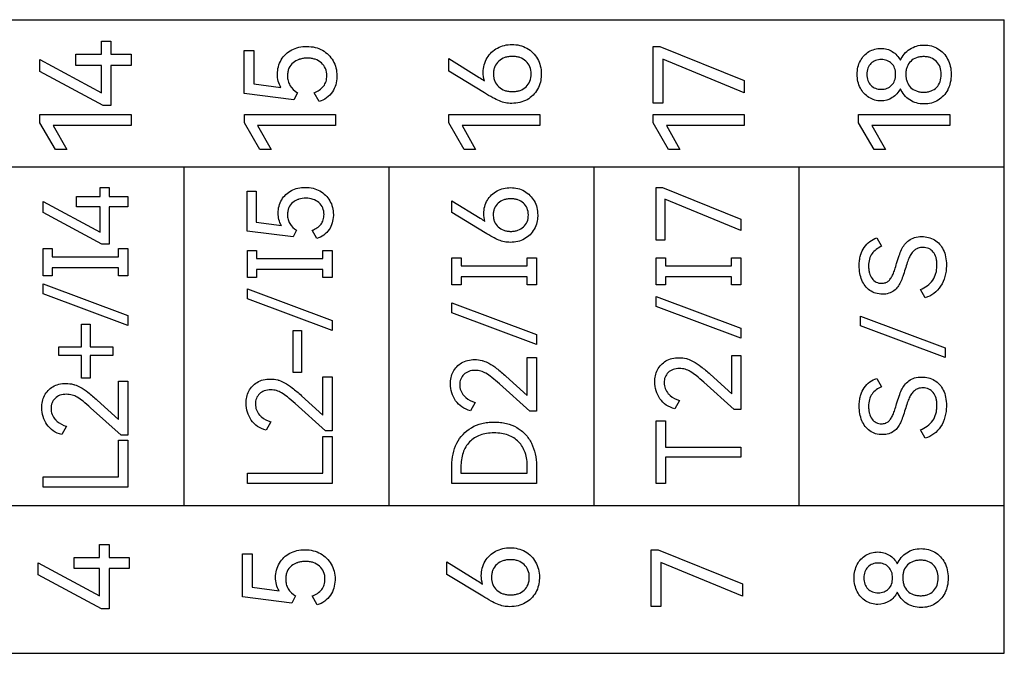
# Model space of a CAD drawing. Header units: millimetres. Extents: x 0 to 427, y 0 to 299.
# Tile 7 of 38: x 172 to 191, y 133 to 145. Entities that reach past the tile are written whole.
import ezdxf

# ---------------------------------------------------------------- set-up
doc = ezdxf.new("R2010")
doc.units = ezdxf.units.MM
doc.header["$LTSCALE"] = 23.1
doc.header["$MEASUREMENT"] = 0
doc.layers.add('Q0扩展模块左盖—激光—DXF_CONTINUOUS_LINE', color=7, linetype='Continuous')

msp = doc.modelspace()

# ---------------------------------------------------------------- linework, layer by layer
at = {"layer": 'Q0扩展模块左盖—激光—DXF_CONTINUOUS_LINE', "color": 32, "linetype": 'Continuous', "true_color": 0xcc6600}
for p, q in [((154.552, 145.428), (191.185, 145.428)), ((191.185, 132.841), (191.185, 145.428)), ((173.258, 145), (173.448, 145)), ((173.258, 144.741), (173.258, 145)), ((173.448, 145), (173.448, 144.741)), ((184.212, 144.894), (184.348, 144.894)), ((184.212, 143.768), (184.212, 144.894)), ((184.348, 144.894), (186.022, 144.217)), ((172.752, 144.741), (173.258, 144.741)), ((172.752, 144.521), (172.752, 144.741)), ((173.448, 144.741), (173.848, 144.741)), ((173.848, 144.741), (173.848, 144.521)), ((176.094, 144.815), (176.286, 144.815)), ((176.094, 143.96), (176.094, 144.815)), ((176.286, 144.815), (176.286, 144.153)), ((172.038, 144.639), (173.258, 143.978)), ((172.038, 144.4), (172.038, 144.639)), ((173.258, 144.521), (172.752, 144.521)), ((173.258, 143.978), (173.258, 144.521)), ((173.848, 144.521), (173.448, 144.521)), ((173.448, 144.521), (173.448, 143.721)), ((180.154, 144.654), (180.761, 144.281)), ((180.154, 144.405), (180.154, 144.654)), ((186.022, 143.975), (184.402, 144.644)), ((184.402, 144.644), (184.402, 143.768)), ((173.295, 143.721), (172.038, 144.4)), ((180.865, 143.973), (180.154, 144.405)), ((176.286, 144.153), (176.822, 144.081)), ((186.022, 144.217), (186.022, 143.975)), ((177.077, 143.837), (176.094, 143.96)), ((177.148, 143.978), (177.077, 143.837)), ((177.58, 143.8), (177.479, 143.978)), ((173.448, 143.721), (173.295, 143.721)), ((184.402, 143.768), (184.212, 143.768)), ((172.038, 143.545), (173.848, 143.545)), ((172.038, 143.378), (172.038, 143.545)), ((173.848, 143.545), (173.848, 143.323)), ((176.096, 143.545), (177.906, 143.545)), ((176.096, 143.378), (176.096, 143.545)), ((177.906, 143.545), (177.906, 143.323)), ((180.154, 143.545), (181.964, 143.545)), ((180.154, 143.378), (180.154, 143.545)), ((181.964, 143.545), (181.964, 143.323)), ((184.212, 143.545), (186.022, 143.545)), ((184.212, 143.378), (184.212, 143.545)), ((186.022, 143.545), (186.022, 143.323)), ((188.293, 143.545), (190.103, 143.545)), ((188.293, 143.378), (188.293, 143.545)), ((190.103, 143.545), (190.103, 143.323)), ((172.345, 142.852), (172.038, 143.378)), ((173.848, 143.323), (172.303, 143.323)), ((172.303, 143.323), (172.572, 142.852)), ((176.402, 142.852), (176.096, 143.378)), ((177.906, 143.323), (176.36, 143.323)), ((176.36, 143.323), (176.63, 142.852)), ((180.46, 142.852), (180.154, 143.378)), ((181.964, 143.323), (180.418, 143.323)), ((180.418, 143.323), (180.687, 142.852)), ((184.518, 142.852), (184.212, 143.378)), ((186.022, 143.323), (184.476, 143.323)), ((184.476, 143.323), (184.745, 142.852)), ((188.6, 142.852), (188.293, 143.378)), ((190.103, 143.323), (188.558, 143.323)), ((188.558, 143.323), (188.827, 142.852)), ((172.572, 142.852), (172.345, 142.852)), ((176.63, 142.852), (176.402, 142.852)), ((180.687, 142.852), (180.46, 142.852)), ((184.745, 142.852), (184.518, 142.852)), ((188.827, 142.852), (188.6, 142.852)), ((191.185, 142.496), (154.552, 142.496)), ((174.904, 135.772), (174.904, 142.496)), ((178.974, 135.772), (178.974, 142.496)), ((183.044, 135.772), (183.044, 142.496)), ((187.115, 135.772), (187.115, 142.496)), ((173.232, 142.097), (173.409, 142.097)), ((173.232, 141.913), (173.232, 142.097)), ((173.409, 142.097), (173.409, 141.913)), ((176.155, 142.021), (176.333, 142.021)), ((176.155, 141.228), (176.155, 142.021)), ((176.333, 142.021), (176.333, 141.406)), ((184.272, 142.092), (184.398, 142.092)), ((184.272, 141.046), (184.272, 142.092)), ((184.398, 142.092), (185.953, 141.463)), ((172.099, 141.819), (173.232, 141.205)), ((172.099, 141.597), (172.099, 141.819)), ((172.762, 141.913), (173.232, 141.913)), ((172.762, 141.709), (172.762, 141.913)), ((173.409, 141.913), (173.78, 141.913)), ((173.78, 141.913), (173.78, 141.709)), ((180.214, 141.83), (180.779, 141.484)), ((180.214, 141.599), (180.214, 141.83)), ((185.953, 141.239), (184.448, 141.86)), ((184.448, 141.86), (184.448, 141.046)), ((173.267, 140.966), (172.099, 141.597)), ((173.232, 141.709), (172.762, 141.709)), ((173.232, 141.205), (173.232, 141.709)), ((173.78, 141.709), (173.409, 141.709)), ((173.409, 141.709), (173.409, 140.966)), ((180.875, 141.197), (180.214, 141.599)), ((176.333, 141.406), (176.831, 141.34)), ((185.953, 141.463), (185.953, 141.239)), ((177.067, 141.113), (176.155, 141.228)), ((177.134, 141.244), (177.067, 141.113)), ((177.535, 141.079), (177.441, 141.244)), ((173.409, 140.966), (173.267, 140.966)), ((184.448, 141.046), (184.272, 141.046)), ((188.653, 141.092), (188.749, 140.927)), ((172.099, 140.88), (172.283, 140.88)), ((172.099, 140.339), (172.099, 140.88)), ((172.283, 140.88), (172.283, 140.718)), ((173.597, 140.88), (173.78, 140.88)), ((173.597, 140.718), (173.597, 140.88)), ((173.78, 140.88), (173.78, 140.339)), ((176.157, 140.844), (176.34, 140.844)), ((176.157, 140.304), (176.157, 140.844)), ((176.34, 140.844), (176.34, 140.683)), ((177.654, 140.844), (177.838, 140.844)), ((177.654, 140.683), (177.654, 140.844)), ((177.838, 140.844), (177.838, 140.304)), ((172.283, 140.718), (173.597, 140.718)), ((176.34, 140.683), (177.654, 140.683)), ((180.214, 140.698), (180.398, 140.698)), ((180.214, 140.158), (180.214, 140.698)), ((180.398, 140.698), (180.398, 140.537)), ((181.712, 140.698), (181.895, 140.698)), ((181.712, 140.537), (181.712, 140.698)), ((181.895, 140.698), (181.895, 140.158)), ((184.272, 140.698), (184.455, 140.698)), ((184.272, 140.158), (184.272, 140.698)), ((184.455, 140.698), (184.455, 140.537)), ((185.769, 140.698), (185.953, 140.698)), ((185.769, 140.537), (185.769, 140.698)), ((185.953, 140.698), (185.953, 140.158)), ((173.597, 140.501), (172.283, 140.501)), ((172.283, 140.501), (172.283, 140.339)), ((173.597, 140.339), (173.597, 140.501)), ((177.654, 140.466), (176.34, 140.466)), ((176.34, 140.466), (176.34, 140.304)), ((177.654, 140.304), (177.654, 140.466)), ((180.398, 140.537), (181.712, 140.537)), ((184.455, 140.537), (185.769, 140.537)), ((172.283, 140.339), (172.099, 140.339)), ((172.102, 140.178), (173.78, 139.55)), ((172.102, 139.981), (172.102, 140.178)), ((173.78, 140.339), (173.597, 140.339)), ((176.34, 140.304), (176.157, 140.304)), ((177.838, 140.304), (177.654, 140.304)), ((181.712, 140.32), (180.398, 140.32)), ((180.398, 140.32), (180.398, 140.158)), ((181.712, 140.158), (181.712, 140.32)), ((185.769, 140.32), (184.455, 140.32)), ((184.455, 140.32), (184.455, 140.158)), ((185.769, 140.158), (185.769, 140.32)), ((173.78, 139.353), (172.102, 139.981)), ((176.159, 140.078), (177.838, 139.45)), ((176.159, 139.881), (176.159, 140.078)), ((180.398, 140.158), (180.214, 140.158)), ((181.895, 140.158), (181.712, 140.158)), ((184.455, 140.158), (184.272, 140.158)), ((185.953, 140.158), (185.769, 140.158)), ((189.616, 139.904), (189.52, 140.069)), ((177.838, 139.252), (176.159, 139.881)), ((180.217, 139.801), (181.895, 139.173)), ((180.217, 139.604), (180.217, 139.801)), ((184.274, 139.929), (185.953, 139.301)), ((184.274, 139.732), (184.274, 139.929)), ((181.895, 138.976), (180.217, 139.604)), ((185.953, 139.104), (184.274, 139.732)), ((173.78, 139.55), (173.78, 139.353)), ((177.838, 139.45), (177.838, 139.252)), ((188.332, 139.54), (190.01, 138.912)), ((188.332, 139.343), (188.332, 139.54)), ((172.863, 139.379), (173.037, 139.379)), ((172.863, 138.929), (172.863, 139.379)), ((173.037, 139.379), (173.037, 138.929)), ((177.063, 139.254), (177.228, 139.254)), ((177.063, 138.419), (177.063, 139.254)), ((177.228, 139.254), (177.228, 138.419)), ((185.953, 139.301), (185.953, 139.104)), ((190.01, 138.714), (188.332, 139.343)), ((181.895, 139.173), (181.895, 138.976)), ((172.414, 138.929), (172.863, 138.929)), ((172.414, 138.755), (172.414, 138.929)), ((173.037, 138.929), (173.487, 138.929)), ((173.487, 138.929), (173.487, 138.755)), ((190.01, 138.912), (190.01, 138.714)), ((172.863, 138.755), (172.414, 138.755)), ((172.863, 138.306), (172.863, 138.755)), ((173.487, 138.755), (173.037, 138.755)), ((173.037, 138.755), (173.037, 138.306)), ((181.714, 138.719), (181.895, 138.719)), ((181.714, 137.96), (181.714, 138.719)), ((181.895, 138.719), (181.895, 137.648)), ((185.772, 138.757), (185.953, 138.757)), ((185.772, 137.998), (185.772, 138.757)), ((185.953, 138.757), (185.953, 137.686)), ((177.228, 138.419), (177.063, 138.419)), ((173.037, 138.306), (172.863, 138.306)), ((173.599, 138.245), (173.78, 138.245)), ((173.599, 137.486), (173.599, 138.245)), ((173.78, 138.245), (173.78, 137.174)), ((177.657, 138.333), (177.838, 138.333)), ((177.657, 137.574), (177.657, 138.333)), ((177.838, 138.333), (177.838, 137.262)), ((181.288, 138.346), (181.714, 137.96)), ((185.822, 137.686), (185.217, 138.23)), ((185.345, 138.383), (185.772, 137.998)), ((188.653, 138.302), (188.749, 138.137)), ((181.765, 137.648), (181.159, 138.192)), ((173.173, 137.871), (173.599, 137.486)), ((177.23, 137.959), (177.657, 137.574)), ((184.735, 137.863), (184.641, 137.698)), ((173.65, 137.174), (173.044, 137.717)), ((177.707, 137.262), (177.102, 137.805)), ((180.678, 137.825), (180.584, 137.66)), ((181.895, 137.648), (181.765, 137.648)), ((185.953, 137.686), (185.822, 137.686)), ((176.62, 137.439), (176.526, 137.273)), ((184.274, 137.462), (184.455, 137.462)), ((184.274, 136.214), (184.274, 137.462)), ((184.455, 137.462), (184.455, 136.939)), ((172.563, 137.351), (172.469, 137.185)), ((177.838, 137.262), (177.707, 137.262)), ((189.616, 137.114), (189.52, 137.279)), ((173.597, 137.075), (173.78, 137.075)), ((173.597, 136.347), (173.597, 137.075)), ((173.78, 137.174), (173.65, 137.174)), ((173.78, 137.075), (173.78, 136.143)), ((177.654, 137.146), (177.838, 137.146)), ((177.654, 136.418), (177.654, 137.146)), ((177.838, 137.146), (177.838, 136.214)), ((184.455, 136.939), (185.953, 136.939)), ((185.953, 136.939), (185.953, 136.735)), ((185.953, 136.735), (184.455, 136.735)), ((184.455, 136.735), (184.455, 136.214)), ((180.217, 136.214), (180.217, 136.573)), ((180.396, 136.545), (180.396, 136.418)), ((181.714, 136.418), (181.714, 136.545)), ((181.895, 136.573), (181.895, 136.214)), ((172.102, 136.347), (173.597, 136.347)), ((172.102, 136.143), (172.102, 136.347)), ((176.159, 136.418), (177.654, 136.418)), ((176.159, 136.214), (176.159, 136.418)), ((180.396, 136.418), (181.714, 136.418)), ((173.78, 136.143), (172.102, 136.143)), ((177.838, 136.214), (176.159, 136.214)), ((181.895, 136.214), (180.217, 136.214)), ((184.455, 136.214), (184.274, 136.214)), ((191.185, 135.772), (154.552, 135.772)), ((173.222, 135.002), (173.412, 135.002)), ((173.222, 134.743), (173.222, 135.002)), ((173.412, 135.002), (173.412, 134.743)), ((184.175, 134.896), (184.311, 134.896)), ((184.175, 133.77), (184.175, 134.896)), ((184.311, 134.896), (185.985, 134.219)), ((172.715, 134.743), (173.222, 134.743)), ((172.715, 134.523), (172.715, 134.743)), ((173.412, 134.743), (173.812, 134.743)), ((173.812, 134.743), (173.812, 134.523)), ((176.057, 134.817), (176.25, 134.817)), ((176.057, 133.962), (176.057, 134.817)), ((176.25, 134.817), (176.25, 134.155)), ((172.002, 134.641), (173.222, 133.98)), ((172.002, 134.402), (172.002, 134.641)), ((173.222, 134.523), (172.715, 134.523)), ((173.222, 133.98), (173.222, 134.523)), ((173.812, 134.523), (173.412, 134.523)), ((173.412, 134.523), (173.412, 133.723)), ((180.117, 134.656), (180.725, 134.283)), ((180.117, 134.407), (180.117, 134.656)), ((185.985, 133.977), (184.365, 134.646)), ((184.365, 134.646), (184.365, 133.77)), ((173.259, 133.723), (172.002, 134.402)), ((180.828, 133.975), (180.117, 134.407)), ((176.25, 134.155), (176.785, 134.083)), ((185.985, 134.219), (185.985, 133.977)), ((177.04, 133.839), (176.057, 133.962)), ((177.111, 133.98), (177.04, 133.839)), ((177.544, 133.802), (177.442, 133.98)), ((173.412, 133.723), (173.259, 133.723)), ((184.365, 133.77), (184.175, 133.77)), ((150.444, 132.841), (191.185, 132.841))]:
    msp.add_line(p, q, dxfattribs=at)
for points, knots in [([(176.753, 144.346), (176.753, 144.444), (176.801, 144.644), (176.99, 144.818), (177.179, 144.886), (177.338, 144.902), (177.5, 144.885), (177.695, 144.809), (177.846, 144.659), (177.921, 144.469), (177.934, 144.359), (177.933, 144.299), (177.933, 144.291)], [0, 0, 0, 0, 0.160773, 0.315311, 0.396758, 0.483678, 0.574183, 0.659012, 0.820579, 0.902786, 0.987978, 1, 1, 1, 1]), ([(180.838, 144.383), (180.838, 144.481), (180.888, 144.681), (181.076, 144.855), (181.26, 144.924), (181.462, 144.948), (181.718, 144.888), (181.905, 144.699), (181.979, 144.508), (181.992, 144.395), (181.991, 144.332), (181.991, 144.323)], [0, 0, 0, 0, 0.162667, 0.319368, 0.400172, 0.483861, 0.651619, 0.814004, 0.897885, 0.985164, 1, 1, 1, 1]), ([(189.121, 144.622), (189.161, 144.71), (189.26, 144.83), (189.441, 144.911), (189.59, 144.93), (189.738, 144.912), (189.915, 144.839), (190.052, 144.69), (190.12, 144.502), (190.136, 144.342), (190.121, 144.189), (190.09, 144.094), (190.071, 144.054)], [0, 0, 0, 0, 0.164114, 0.246612, 0.332978, 0.415887, 0.495682, 0.654847, 0.740428, 0.831992, 0.925811, 1, 1, 1, 1]), ([(181.791, 144.351), (181.791, 144.4), (181.776, 144.494), (181.693, 144.612), (181.59, 144.672), (181.496, 144.695), (181.418, 144.701), (181.34, 144.695), (181.244, 144.672), (181.14, 144.613), (181.07, 144.517), (181.044, 144.425), (181.04, 144.371), (181.041, 144.34), (181.041, 144.335)], [0, 0, 0, 0, 0.125123, 0.240546, 0.359688, 0.422867, 0.490932, 0.560007, 0.623987, 0.74392, 0.860338, 0.921126, 0.986854, 1, 1, 1, 1]), ([(188.327, 144.611), (188.366, 144.685), (188.484, 144.814), (188.694, 144.867), (188.855, 144.847), (189.001, 144.784), (189.084, 144.691), (189.121, 144.622)], [0, 0, 0, 0, 0.257353, 0.512476, 0.637047, 0.756971, 1, 1, 1, 1]), ([(189.933, 144.343), (189.933, 144.392), (189.92, 144.485), (189.846, 144.605), (189.75, 144.667), (189.659, 144.69), (189.584, 144.696), (189.509, 144.69), (189.418, 144.668), (189.319, 144.608), (189.256, 144.51), (189.233, 144.419), (189.229, 144.364), (189.229, 144.333), (189.23, 144.328)], [0, 0, 0, 0, 0.128259, 0.243928, 0.360406, 0.422307, 0.489712, 0.558112, 0.620914, 0.738355, 0.855332, 0.917857, 0.986136, 1, 1, 1, 1]), ([(177.178, 144.636), (177.138, 144.622), (177.058, 144.579), (176.985, 144.486), (176.957, 144.392), (176.95, 144.306), (176.96, 144.213), (177.011, 144.086), (177.09, 144.014), (177.148, 143.978)], [0, 0, 0, 0, 0.154269, 0.322695, 0.411728, 0.509379, 0.633303, 0.75081, 1, 1, 1, 1]), ([(177.479, 143.978), (177.551, 144.003), (177.655, 144.065), (177.724, 144.202), (177.739, 144.325), (177.718, 144.46), (177.63, 144.579), (177.523, 144.638), (177.426, 144.661), (177.346, 144.666), (177.267, 144.661), (177.212, 144.648), (177.183, 144.638), (177.178, 144.636)], [0, 0, 0, 0, 0.190835, 0.278566, 0.372434, 0.495567, 0.609597, 0.727739, 0.790664, 0.85838, 0.924534, 0.986801, 1, 1, 1, 1]), ([(189.121, 144.057), (189.084, 143.986), (188.976, 143.859), (188.731, 143.792), (188.483, 143.862), (188.334, 144.03), (188.273, 144.2), (188.259, 144.342), (188.273, 144.484), (188.305, 144.571), (188.327, 144.611)], [0, 0, 0, 0, 0.155544, 0.308561, 0.468963, 0.634711, 0.724197, 0.819301, 0.912592, 1, 1, 1, 1]), ([(189.027, 144.343), (189.027, 144.385), (189.017, 144.464), (188.953, 144.563), (188.856, 144.626), (188.742, 144.643), (188.628, 144.626), (188.531, 144.564), (188.468, 144.464), (188.457, 144.385), (188.456, 144.343)], [0, 0, 0, 0, 0.134455, 0.255549, 0.374089, 0.498879, 0.625657, 0.744792, 0.864829, 1, 1, 1, 1]), ([(177.933, 144.291), (177.93, 144.186), (177.873, 143.969), (177.684, 143.832), (177.58, 143.8)], [0, 0, 0, 0, 0.486993, 1, 1, 1, 1]), ([(181.991, 144.323), (181.989, 144.278), (181.977, 144.182), (181.907, 143.999), (181.757, 143.849), (181.566, 143.776), (181.417, 143.761), (181.279, 143.772), (181.152, 143.813), (181.016, 143.884), (180.919, 143.94), (180.865, 143.973)], [0, 0, 0, 0, 0.091092, 0.194243, 0.391881, 0.495032, 0.604343, 0.691042, 0.773941, 0.871522, 1, 1, 1, 1]), ([(181.041, 144.335), (181.041, 144.315), (181.046, 144.271), (181.07, 144.184), (181.14, 144.087), (181.244, 144.026), (181.34, 144.003), (181.418, 143.998), (181.497, 144.003), (181.592, 144.026), (181.695, 144.086), (181.776, 144.206), (181.791, 144.301), (181.791, 144.351)], [0, 0, 0, 0, 0.053775, 0.116013, 0.236007, 0.359285, 0.424639, 0.495218, 0.565682, 0.630751, 0.752433, 0.87051, 1, 1, 1, 1]), ([(188.456, 144.343), (188.456, 144.301), (188.468, 144.221), (188.529, 144.119), (188.627, 144.056), (188.742, 144.039), (188.858, 144.056), (188.954, 144.12), (189.017, 144.221), (189.027, 144.301), (189.027, 144.343)], [0, 0, 0, 0, 0.136033, 0.255758, 0.373923, 0.501098, 0.626399, 0.743989, 0.864611, 1, 1, 1, 1]), ([(189.23, 144.328), (189.23, 144.307), (189.234, 144.262), (189.256, 144.174), (189.318, 144.075), (189.418, 144.014), (189.509, 143.991), (189.585, 143.986), (189.66, 143.991), (189.751, 144.014), (189.848, 144.077), (189.921, 144.199), (189.933, 144.293), (189.933, 144.343)], [0, 0, 0, 0, 0.05655, 0.121184, 0.241613, 0.361826, 0.425926, 0.495682, 0.565293, 0.628878, 0.74741, 0.866024, 1, 1, 1, 1]), ([(190.071, 144.054), (190.068, 144.048), (190.023, 143.956), (189.916, 143.839), (189.738, 143.765), (189.59, 143.747), (189.441, 143.765), (189.259, 143.847), (189.16, 143.968), (189.121, 144.057)], [0, 0, 0, 0, 0.01845, 0.257485, 0.377557, 0.501545, 0.630414, 0.753511, 1, 1, 1, 1]), ([(176.767, 141.585), (176.767, 141.677), (176.811, 141.862), (176.987, 142.024), (177.162, 142.087), (177.31, 142.102), (177.46, 142.086), (177.641, 142.016), (177.782, 141.876), (177.852, 141.7), (177.864, 141.598), (177.863, 141.542), (177.863, 141.535)], [0, 0, 0, 0, 0.160757, 0.315309, 0.396818, 0.483652, 0.574023, 0.65902, 0.820609, 0.902884, 0.987977, 1, 1, 1, 1]), ([(180.85, 141.578), (180.85, 141.67), (180.896, 141.855), (181.106, 142.05), (181.384, 142.114), (181.667, 142.047), (181.84, 141.872), (181.91, 141.695), (181.921, 141.589), (181.92, 141.531), (181.92, 141.523)], [0, 0, 0, 0, 0.162903, 0.319847, 0.483161, 0.651152, 0.813768, 0.897875, 0.985143, 1, 1, 1, 1]), ([(177.161, 141.855), (177.124, 141.842), (177.05, 141.802), (176.982, 141.716), (176.957, 141.628), (176.95, 141.549), (176.959, 141.462), (177.007, 141.344), (177.08, 141.277), (177.134, 141.244)], [0, 0, 0, 0, 0.154459, 0.323046, 0.411908, 0.509467, 0.633393, 0.750899, 1, 1, 1, 1]), ([(177.441, 141.244), (177.508, 141.267), (177.605, 141.325), (177.669, 141.452), (177.683, 141.566), (177.664, 141.692), (177.581, 141.802), (177.459, 141.869), (177.318, 141.887), (177.216, 141.874), (177.166, 141.857), (177.161, 141.855)], [0, 0, 0, 0, 0.191061, 0.278828, 0.372811, 0.495838, 0.610239, 0.728676, 0.858716, 0.986771, 1, 1, 1, 1]), ([(181.735, 141.548), (181.735, 141.594), (181.72, 141.681), (181.644, 141.791), (181.548, 141.847), (181.46, 141.868), (181.388, 141.873), (181.316, 141.868), (181.227, 141.847), (181.13, 141.792), (181.065, 141.702), (181.041, 141.618), (181.037, 141.567), (181.038, 141.539), (181.038, 141.534)], [0, 0, 0, 0, 0.12509, 0.240502, 0.359822, 0.422926, 0.490975, 0.559961, 0.623855, 0.743914, 0.860447, 0.921151, 0.986849, 1, 1, 1, 1]), ([(181.038, 141.534), (181.039, 141.515), (181.043, 141.474), (181.065, 141.394), (181.13, 141.303), (181.227, 141.247), (181.316, 141.226), (181.388, 141.221), (181.461, 141.226), (181.549, 141.247), (181.645, 141.303), (181.721, 141.414), (181.735, 141.502), (181.735, 141.548)], [0, 0, 0, 0, 0.053799, 0.116061, 0.23599, 0.359218, 0.424586, 0.495133, 0.565607, 0.630616, 0.752342, 0.870527, 1, 1, 1, 1]), ([(177.863, 141.535), (177.859, 141.437), (177.807, 141.235), (177.632, 141.109), (177.535, 141.079)], [0, 0, 0, 0, 0.487002, 1, 1, 1, 1]), ([(181.92, 141.523), (181.919, 141.481), (181.907, 141.392), (181.842, 141.222), (181.703, 141.083), (181.525, 141.015), (181.387, 141.001), (181.259, 141.011), (181.141, 141.049), (181.015, 141.115), (180.925, 141.167), (180.875, 141.197)], [0, 0, 0, 0, 0.091115, 0.194236, 0.391897, 0.494959, 0.604288, 0.691007, 0.77392, 0.871523, 1, 1, 1, 1]), ([(188.335, 140.766), (188.351, 140.815), (188.397, 140.912), (188.508, 141.027), (188.603, 141.076), (188.653, 141.092)], [0, 0, 0, 0, 0.327909, 0.670281, 1, 1, 1, 1]), ([(189.047, 140.585), (189.062, 140.637), (189.093, 140.731), (189.14, 140.859), (189.203, 140.964), (189.288, 141.05), (189.406, 141.111), (189.497, 141.119), (189.545, 141.119)], [0, 0, 0, 0, 0.204661, 0.369524, 0.513788, 0.662285, 0.819442, 1, 1, 1, 1]), ([(189.545, 141.119), (189.633, 141.119), (189.815, 141.079), (189.969, 140.897), (190.027, 140.713), (190.039, 140.569), (190.031, 140.437), (190.003, 140.292), (189.933, 140.131), (189.797, 139.98), (189.677, 139.922), (189.616, 139.904)], [0, 0, 0, 0, 0.158553, 0.314985, 0.403765, 0.502941, 0.574003, 0.640873, 0.767147, 0.885231, 1, 1, 1, 1]), ([(189.217, 140.475), (189.202, 140.426), (189.174, 140.338), (189.131, 140.216), (189.074, 140.118), (188.997, 140.038), (188.89, 139.983), (188.763, 139.97), (188.632, 139.986), (188.472, 140.062), (188.362, 140.213), (188.312, 140.391), (188.301, 140.526), (188.308, 140.646), (188.321, 140.721), (188.333, 140.759), (188.335, 140.766)], [0, 0, 0, 0, 0.086762, 0.156352, 0.216442, 0.2771, 0.340797, 0.413618, 0.489838, 0.561148, 0.705752, 0.786181, 0.872354, 0.932557, 0.987607, 1, 1, 1, 1]), ([(188.749, 140.927), (188.711, 140.91), (188.64, 140.87), (188.552, 140.785), (188.498, 140.669), (188.488, 140.556), (188.492, 140.463), (188.509, 140.376), (188.55, 140.284), (188.637, 140.205), (188.738, 140.186), (188.804, 140.195), (188.832, 140.206), (188.836, 140.208)], [0, 0, 0, 0, 0.116954, 0.225763, 0.337606, 0.46789, 0.537233, 0.600413, 0.713805, 0.814555, 0.915254, 0.990127, 1, 1, 1, 1]), ([(189.463, 140.885), (189.44, 140.876), (189.393, 140.847), (189.338, 140.784), (189.292, 140.701), (189.255, 140.597), (189.23, 140.519), (189.217, 140.475)], [0, 0, 0, 0, 0.150752, 0.325861, 0.50558, 0.721522, 1, 1, 1, 1]), ([(189.52, 140.069), (189.614, 140.106), (189.749, 140.2), (189.824, 140.366), (189.844, 140.47), (189.849, 140.552), (189.845, 140.631), (189.828, 140.72), (189.784, 140.815), (189.688, 140.891), (189.577, 140.909), (189.501, 140.9), (189.467, 140.887), (189.463, 140.885)], [0, 0, 0, 0, 0.246838, 0.368961, 0.434609, 0.505127, 0.568464, 0.625356, 0.725166, 0.815515, 0.911716, 0.989944, 1, 1, 1, 1]), ([(188.836, 140.208), (188.855, 140.216), (188.895, 140.243), (188.941, 140.3), (188.98, 140.377), (189.013, 140.473), (189.035, 140.545), (189.047, 140.585)], [0, 0, 0, 0, 0.142439, 0.313705, 0.495139, 0.715838, 1, 1, 1, 1]), ([(180.584, 137.66), (180.525, 137.676), (180.412, 137.724), (180.242, 137.895), (180.162, 138.159), (180.221, 138.442), (180.37, 138.603), (180.531, 138.667), (180.672, 138.681), (180.777, 138.669), (180.832, 138.653), (180.84, 138.651)], [0, 0, 0, 0, 0.1116, 0.218957, 0.431124, 0.583025, 0.729671, 0.808664, 0.895971, 0.985035, 1, 1, 1, 1]), ([(180.84, 138.651), (180.879, 138.638), (180.973, 138.598), (181.121, 138.491), (181.228, 138.4), (181.288, 138.346)], [0, 0, 0, 0, 0.225326, 0.557228, 1, 1, 1, 1]), ([(184.641, 137.698), (184.582, 137.714), (184.469, 137.762), (184.299, 137.933), (184.219, 138.197), (184.278, 138.48), (184.427, 138.64), (184.589, 138.704), (184.729, 138.719), (184.834, 138.706), (184.889, 138.691), (184.897, 138.688)], [0, 0, 0, 0, 0.11159, 0.218963, 0.431129, 0.583029, 0.729674, 0.808667, 0.895973, 0.985034, 1, 1, 1, 1]), ([(184.897, 138.688), (184.936, 138.676), (185.03, 138.635), (185.178, 138.529), (185.285, 138.437), (185.345, 138.383)], [0, 0, 0, 0, 0.225341, 0.557196, 1, 1, 1, 1]), ([(181.159, 138.192), (181.11, 138.236), (181.024, 138.31), (180.904, 138.402), (180.791, 138.451), (180.673, 138.465), (180.553, 138.451), (180.448, 138.387), (180.385, 138.291), (180.366, 138.176), (180.386, 138.058), (180.439, 137.975), (180.48, 137.935), (180.494, 137.924)], [0, 0, 0, 0, 0.151254, 0.258236, 0.341865, 0.426273, 0.526206, 0.612548, 0.694887, 0.780598, 0.870241, 0.960683, 1, 1, 1, 1]), ([(185.217, 138.23), (185.167, 138.274), (185.081, 138.348), (184.961, 138.44), (184.849, 138.489), (184.731, 138.503), (184.61, 138.488), (184.506, 138.425), (184.442, 138.329), (184.424, 138.214), (184.444, 138.096), (184.497, 138.013), (184.538, 137.973), (184.551, 137.961)], [0, 0, 0, 0, 0.151238, 0.258237, 0.341893, 0.426275, 0.526181, 0.612547, 0.694911, 0.780595, 0.870239, 0.960682, 1, 1, 1, 1]), ([(176.526, 137.273), (176.467, 137.289), (176.354, 137.338), (176.184, 137.509), (176.104, 137.772), (176.163, 138.056), (176.312, 138.216), (176.474, 138.28), (176.614, 138.295), (176.719, 138.282), (176.774, 138.267), (176.782, 138.264)], [0, 0, 0, 0, 0.111618, 0.218956, 0.431119, 0.583016, 0.729659, 0.80865, 0.895955, 0.985039, 1, 1, 1, 1]), ([(176.782, 138.264), (176.821, 138.252), (176.915, 138.211), (177.063, 138.105), (177.17, 138.013), (177.23, 137.959)], [0, 0, 0, 0, 0.225283, 0.557259, 1, 1, 1, 1]), ([(188.335, 137.976), (188.351, 138.025), (188.397, 138.122), (188.508, 138.237), (188.603, 138.286), (188.653, 138.302)], [0, 0, 0, 0, 0.327909, 0.670281, 1, 1, 1, 1]), ([(189.047, 137.795), (189.062, 137.847), (189.093, 137.941), (189.14, 138.069), (189.203, 138.174), (189.288, 138.26), (189.406, 138.321), (189.497, 138.329), (189.545, 138.329)], [0, 0, 0, 0, 0.204661, 0.369524, 0.513788, 0.662285, 0.819442, 1, 1, 1, 1]), ([(189.545, 138.329), (189.633, 138.329), (189.815, 138.289), (189.969, 138.107), (190.027, 137.923), (190.039, 137.779), (190.031, 137.647), (190.003, 137.502), (189.933, 137.341), (189.797, 137.19), (189.677, 137.132), (189.616, 137.114)], [0, 0, 0, 0, 0.158553, 0.314985, 0.403765, 0.502941, 0.574003, 0.640873, 0.767147, 0.885231, 1, 1, 1, 1]), ([(172.469, 137.185), (172.41, 137.201), (172.297, 137.25), (172.127, 137.421), (172.047, 137.684), (172.106, 137.968), (172.255, 138.128), (172.416, 138.192), (172.557, 138.207), (172.662, 138.194), (172.717, 138.179), (172.725, 138.176)], [0, 0, 0, 0, 0.1116, 0.218957, 0.431124, 0.583025, 0.729671, 0.808664, 0.895971, 0.985035, 1, 1, 1, 1]), ([(172.725, 138.176), (172.764, 138.164), (172.858, 138.123), (173.006, 138.017), (173.113, 137.925), (173.173, 137.871)], [0, 0, 0, 0, 0.225326, 0.557228, 1, 1, 1, 1]), ([(177.102, 137.805), (177.052, 137.85), (176.966, 137.924), (176.846, 138.016), (176.734, 138.065), (176.616, 138.079), (176.495, 138.064), (176.391, 138.001), (176.327, 137.904), (176.309, 137.79), (176.329, 137.672), (176.382, 137.589), (176.423, 137.549), (176.436, 137.537)], [0, 0, 0, 0, 0.151281, 0.258242, 0.341862, 0.426277, 0.526218, 0.612547, 0.694873, 0.780591, 0.870237, 0.960682, 1, 1, 1, 1]), ([(188.749, 138.137), (188.711, 138.12), (188.64, 138.08), (188.552, 137.995), (188.498, 137.879), (188.488, 137.766), (188.492, 137.673), (188.509, 137.586), (188.55, 137.494), (188.637, 137.415), (188.738, 137.396), (188.804, 137.405), (188.832, 137.416), (188.836, 137.418)], [0, 0, 0, 0, 0.116954, 0.225763, 0.337606, 0.46789, 0.537233, 0.600413, 0.713805, 0.814555, 0.915254, 0.990127, 1, 1, 1, 1]), ([(189.463, 138.095), (189.44, 138.086), (189.393, 138.057), (189.338, 137.994), (189.292, 137.911), (189.255, 137.807), (189.23, 137.729), (189.217, 137.685)], [0, 0, 0, 0, 0.150752, 0.325861, 0.50558, 0.721522, 1, 1, 1, 1]), ([(189.52, 137.279), (189.614, 137.316), (189.749, 137.41), (189.824, 137.576), (189.844, 137.68), (189.849, 137.762), (189.845, 137.841), (189.828, 137.93), (189.784, 138.025), (189.688, 138.101), (189.577, 138.119), (189.501, 138.11), (189.467, 138.097), (189.463, 138.095)], [0, 0, 0, 0, 0.246838, 0.368961, 0.434609, 0.505127, 0.568464, 0.625356, 0.725166, 0.815515, 0.911716, 0.989944, 1, 1, 1, 1]), ([(173.044, 137.717), (172.995, 137.762), (172.909, 137.836), (172.789, 137.928), (172.676, 137.977), (172.558, 137.991), (172.438, 137.976), (172.333, 137.913), (172.27, 137.816), (172.251, 137.702), (172.271, 137.584), (172.324, 137.501), (172.365, 137.461), (172.379, 137.449)], [0, 0, 0, 0, 0.151254, 0.258236, 0.341865, 0.426273, 0.526206, 0.612548, 0.694887, 0.780598, 0.870241, 0.960683, 1, 1, 1, 1]), ([(189.217, 137.685), (189.202, 137.636), (189.174, 137.548), (189.131, 137.426), (189.074, 137.328), (188.997, 137.248), (188.89, 137.193), (188.763, 137.18), (188.632, 137.196), (188.472, 137.272), (188.362, 137.423), (188.312, 137.601), (188.301, 137.736), (188.308, 137.856), (188.321, 137.931), (188.333, 137.969), (188.335, 137.976)], [0, 0, 0, 0, 0.086762, 0.156352, 0.216442, 0.2771, 0.340797, 0.413618, 0.489838, 0.561148, 0.705752, 0.786181, 0.872354, 0.932557, 0.987607, 1, 1, 1, 1]), ([(188.836, 137.418), (188.855, 137.426), (188.895, 137.453), (188.941, 137.51), (188.98, 137.587), (189.013, 137.683), (189.035, 137.755), (189.047, 137.795)], [0, 0, 0, 0, 0.142439, 0.313705, 0.495139, 0.715838, 1, 1, 1, 1]), ([(180.217, 136.573), (180.217, 136.724), (180.272, 137.023), (180.535, 137.309), (180.775, 137.404), (180.93, 137.431), (181.054, 137.437), (181.179, 137.431), (181.334, 137.404), (181.509, 137.335), (181.681, 137.199), (181.85, 136.954), (181.895, 136.725), (181.895, 136.573)], [0, 0, 0, 0, 0.167801, 0.324306, 0.407276, 0.451464, 0.498356, 0.54563, 0.590068, 0.673108, 0.752089, 0.831277, 1, 1, 1, 1]), ([(181.714, 136.545), (181.714, 136.641), (181.693, 136.821), (181.557, 137.054), (181.372, 137.171), (181.199, 137.213), (181.054, 137.223), (180.91, 137.213), (180.738, 137.17), (180.553, 137.053), (180.417, 136.821), (180.396, 136.64), (180.396, 136.545)], [0, 0, 0, 0, 0.133972, 0.250853, 0.367016, 0.430586, 0.500834, 0.570164, 0.633193, 0.749451, 0.866766, 1, 1, 1, 1]), ([(176.716, 134.347), (176.716, 134.446), (176.764, 134.646), (176.954, 134.82), (177.142, 134.888), (177.301, 134.904), (177.463, 134.887), (177.658, 134.811), (177.81, 134.661), (177.885, 134.471), (177.898, 134.361), (177.897, 134.3), (177.896, 134.293)], [0, 0, 0, 0, 0.160764, 0.315294, 0.396866, 0.483669, 0.574056, 0.659012, 0.82057, 0.902904, 0.987978, 1, 1, 1, 1]), ([(180.801, 134.385), (180.801, 134.483), (180.851, 134.683), (181.077, 134.893), (181.377, 134.961), (181.682, 134.89), (181.868, 134.7), (181.943, 134.51), (181.955, 134.397), (181.954, 134.334), (181.954, 134.325)], [0, 0, 0, 0, 0.162871, 0.319768, 0.483195, 0.651163, 0.813752, 0.897872, 0.985145, 1, 1, 1, 1]), ([(189.06, 134.619), (189.1, 134.707), (189.2, 134.827), (189.381, 134.908), (189.53, 134.926), (189.677, 134.909), (189.854, 134.836), (189.991, 134.687), (190.06, 134.499), (190.075, 134.339), (190.061, 134.185), (190.029, 134.091), (190.011, 134.051)], [0, 0, 0, 0, 0.164111, 0.246571, 0.332905, 0.415858, 0.495647, 0.654852, 0.740431, 0.831994, 0.925812, 1, 1, 1, 1]), ([(181.754, 134.352), (181.754, 134.401), (181.739, 134.496), (181.656, 134.614), (181.554, 134.674), (181.459, 134.697), (181.381, 134.702), (181.303, 134.697), (181.207, 134.675), (181.103, 134.615), (181.033, 134.518), (181.008, 134.427), (181.003, 134.373), (181.004, 134.342), (181.004, 134.337)], [0, 0, 0, 0, 0.125054, 0.240529, 0.359879, 0.422929, 0.490921, 0.559923, 0.623775, 0.743915, 0.860544, 0.9212, 0.986856, 1, 1, 1, 1]), ([(188.266, 134.608), (188.306, 134.682), (188.423, 134.811), (188.633, 134.864), (188.794, 134.844), (188.941, 134.781), (189.023, 134.688), (189.06, 134.619)], [0, 0, 0, 0, 0.257359, 0.512513, 0.636973, 0.757042, 1, 1, 1, 1]), ([(177.141, 134.638), (177.101, 134.624), (177.021, 134.581), (176.948, 134.488), (176.921, 134.394), (176.914, 134.308), (176.924, 134.214), (176.975, 134.088), (177.053, 134.016), (177.111, 133.98)], [0, 0, 0, 0, 0.154493, 0.323183, 0.41201, 0.509537, 0.633421, 0.75089, 1, 1, 1, 1]), ([(177.442, 133.98), (177.515, 134.005), (177.619, 134.067), (177.687, 134.204), (177.703, 134.327), (177.682, 134.462), (177.593, 134.581), (177.486, 134.64), (177.389, 134.663), (177.31, 134.668), (177.231, 134.663), (177.175, 134.65), (177.146, 134.64), (177.141, 134.638)], [0, 0, 0, 0, 0.190852, 0.278591, 0.372467, 0.495429, 0.609686, 0.728051, 0.790864, 0.858524, 0.924621, 0.986777, 1, 1, 1, 1]), ([(189.06, 134.054), (189.023, 133.983), (188.915, 133.856), (188.671, 133.789), (188.422, 133.859), (188.274, 134.026), (188.213, 134.196), (188.198, 134.339), (188.213, 134.481), (188.245, 134.568), (188.266, 134.608)], [0, 0, 0, 0, 0.155535, 0.308543, 0.468998, 0.634693, 0.724215, 0.819291, 0.912577, 1, 1, 1, 1]), ([(188.966, 134.34), (188.966, 134.381), (188.956, 134.461), (188.892, 134.56), (188.796, 134.622), (188.682, 134.64), (188.567, 134.623), (188.47, 134.561), (188.407, 134.46), (188.396, 134.382), (188.396, 134.34)], [0, 0, 0, 0, 0.134514, 0.255567, 0.374062, 0.498835, 0.625636, 0.744691, 0.864752, 1, 1, 1, 1]), ([(189.873, 134.34), (189.872, 134.389), (189.859, 134.482), (189.786, 134.602), (189.689, 134.664), (189.599, 134.687), (189.524, 134.693), (189.449, 134.687), (189.357, 134.665), (189.258, 134.604), (189.195, 134.507), (189.172, 134.415), (189.168, 134.361), (189.169, 134.33), (189.169, 134.324)], [0, 0, 0, 0, 0.128306, 0.243969, 0.360479, 0.422352, 0.489693, 0.558094, 0.620921, 0.738398, 0.855296, 0.917824, 0.986139, 1, 1, 1, 1]), ([(181.954, 134.325), (181.953, 134.28), (181.94, 134.184), (181.871, 134.001), (181.721, 133.851), (181.529, 133.778), (181.38, 133.763), (181.242, 133.774), (181.115, 133.815), (180.98, 133.886), (180.883, 133.942), (180.828, 133.975)], [0, 0, 0, 0, 0.091092, 0.194243, 0.391881, 0.495032, 0.604343, 0.691042, 0.773941, 0.871522, 1, 1, 1, 1]), ([(181.004, 134.337), (181.005, 134.317), (181.009, 134.273), (181.033, 134.186), (181.103, 134.088), (181.207, 134.028), (181.303, 134.005), (181.382, 134), (181.46, 134.005), (181.555, 134.028), (181.658, 134.088), (181.74, 134.208), (181.755, 134.303), (181.754, 134.352)], [0, 0, 0, 0, 0.053772, 0.116007, 0.235996, 0.359269, 0.424619, 0.495195, 0.56559, 0.630531, 0.752434, 0.870572, 1, 1, 1, 1]), ([(188.396, 134.34), (188.396, 134.298), (188.407, 134.218), (188.468, 134.116), (188.566, 134.053), (188.682, 134.035), (188.797, 134.053), (188.894, 134.117), (188.945, 134.199), (188.963, 134.276), (188.966, 134.318), (188.966, 134.34)], [0, 0, 0, 0, 0.135976, 0.255628, 0.373777, 0.500941, 0.626045, 0.743599, 0.864215, 0.929086, 1, 1, 1, 1]), ([(189.169, 134.324), (189.17, 134.303), (189.174, 134.259), (189.195, 134.171), (189.258, 134.072), (189.357, 134.011), (189.449, 133.988), (189.524, 133.983), (189.6, 133.988), (189.69, 134.011), (189.788, 134.074), (189.86, 134.196), (189.873, 134.29), (189.873, 134.34)], [0, 0, 0, 0, 0.056546, 0.121174, 0.241593, 0.361834, 0.425958, 0.495722, 0.565326, 0.628901, 0.747441, 0.866074, 1, 1, 1, 1]), ([(177.896, 134.293), (177.893, 134.188), (177.837, 133.971), (177.647, 133.834), (177.544, 133.802)], [0, 0, 0, 0, 0.486993, 1, 1, 1, 1]), ([(190.011, 134.051), (190.008, 134.044), (189.962, 133.953), (189.856, 133.836), (189.678, 133.761), (189.53, 133.744), (189.381, 133.762), (189.199, 133.844), (189.1, 133.965), (189.06, 134.054)], [0, 0, 0, 0, 0.01845, 0.257485, 0.377566, 0.501627, 0.630453, 0.753511, 1, 1, 1, 1])]:
    msp.add_open_spline(points, degree=3, knots=knots, dxfattribs=at)
for points in [[(176.822, 144.081), (176.773, 144.158), (176.753, 144.255), (176.753, 144.346)], [(180.761, 144.281), (180.796, 144.26), (180.83, 144.236), (180.863, 144.212)], [(180.863, 144.212), (180.845, 144.267), (180.838, 144.325), (180.838, 144.383)], [(176.831, 141.34), (176.786, 141.411), (176.767, 141.501), (176.767, 141.585)], [(180.873, 141.42), (180.856, 141.471), (180.85, 141.525), (180.85, 141.578)], [(180.779, 141.484), (180.811, 141.464), (180.842, 141.442), (180.873, 141.42)], [(180.494, 137.924), (180.547, 137.878), (180.611, 137.845), (180.678, 137.825)], [(184.551, 137.961), (184.604, 137.916), (184.669, 137.883), (184.735, 137.863)], [(172.379, 137.449), (172.432, 137.403), (172.496, 137.37), (172.563, 137.351)], [(176.436, 137.537), (176.489, 137.491), (176.554, 137.458), (176.62, 137.439)], [(176.785, 134.083), (176.737, 134.16), (176.716, 134.256), (176.716, 134.347)], [(180.826, 134.214), (180.808, 134.269), (180.801, 134.327), (180.801, 134.385)], [(180.725, 134.283), (180.759, 134.261), (180.793, 134.238), (180.826, 134.214)]]:
    msp.add_open_spline(points, degree=3, dxfattribs=at)

doc.saveas('drawing.dxf')
